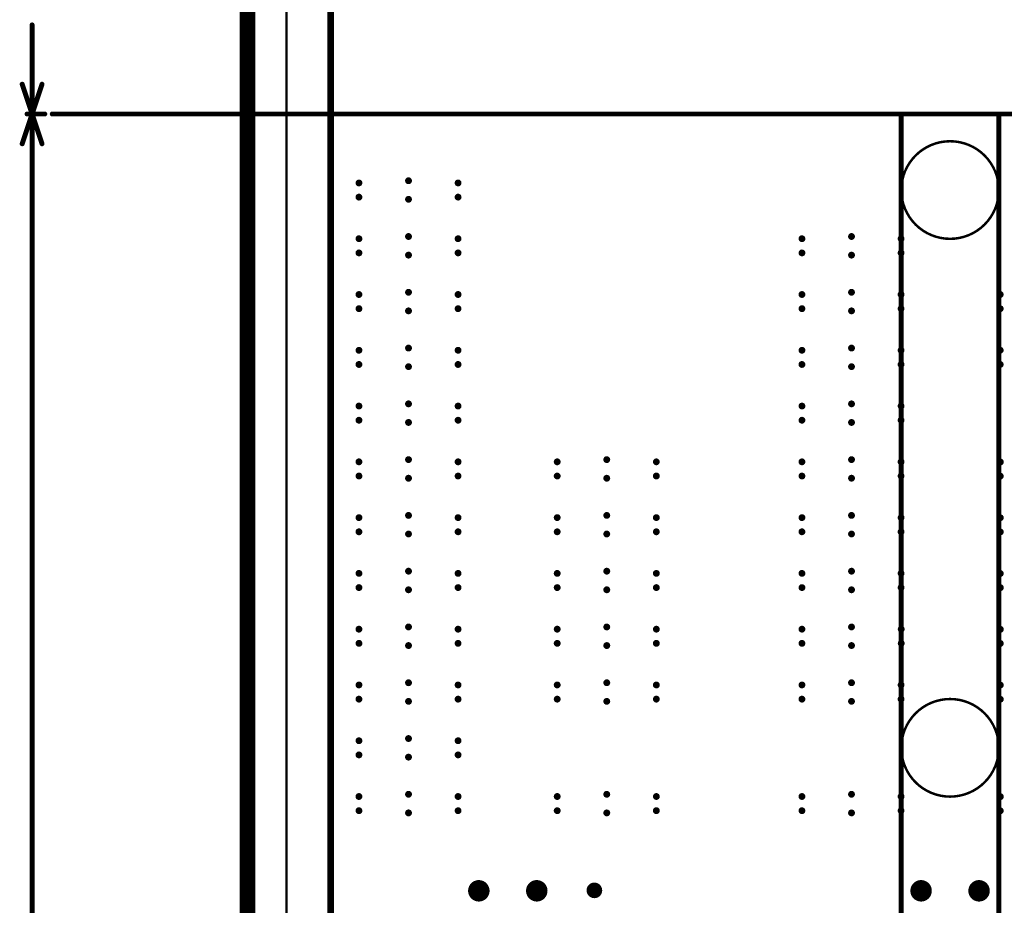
# Model space of a CAD drawing. Header units: millimetres. Extents: x 62 to 363, y 42 to 391.
# Tile 196 of 216: x 65 to 115, y 270 to 315. Entities that reach past the tile are written whole.
import ezdxf

# ---------------------------------------------------------------- set-up
doc = ezdxf.new("R2010")
doc.units = ezdxf.units.MM
for name, color, linetype in [('Mechanical1', 6, 'Continuous'), ('Mechanical8', 56, 'Continuous'), ('PadHoleLayer', 156, 'Continuous'), ('ViaHoleLayer', 16, 'Continuous')]:
    doc.layers.add(name, color=color, linetype=linetype)

# ---------------------------------------------------------------- blocks, each defined once
blk = doc.blocks.new('SAMTEC_SEAM_50_02_0_L_08_2_A_GP_K_TR_1')
at = {"layer": 'Mechanical8'}
for points, const_width in [([(40.505, 1.485, 1), (39.505, 1.485, 1)], 0.1), ([(39.98, 1.985, 1), (40.03, 1.985, 1)], 0.05), ([(39.48, 1.485, 1), (39.53, 1.485, 1)], 0.05), ([(39.48, 1.485, 1), (39.53, 1.485, 1)], 0.05), ([(39.98, 1.485, 1), (40.03, 1.485, 1)], 0.05), ([(39.98, 1.485, 1), (40.03, 1.485, 1)], 0.05), ([(39.98, 1.485, 1), (40.03, 1.485, 1)], 0.05), ([(39.98, 1.485, 1), (40.03, 1.485, 1)], 0.05), ([(40.48, 1.485, 1), (40.53, 1.485, 1)], 0.05), ([(40.48, 1.485, 1), (40.53, 1.485, 1)], 0.05), ([(39.98, 0.985, 1), (40.03, 0.985, 1)], 0.05), ([(40.505, -1.485, 1), (39.505, -1.485, 1)], 0.1), ([(39.98, -0.985, 1), (40.03, -0.985, 1)], 0.05), ([(39.48, -1.485, 1), (39.53, -1.485, 1)], 0.05), ([(39.48, -1.485, 1), (39.53, -1.485, 1)], 0.05), ([(39.98, -1.485, 1), (40.03, -1.485, 1)], 0.05), ([(39.98, -1.485, 1), (40.03, -1.485, 1)], 0.05), ([(39.98, -1.485, 1), (40.03, -1.485, 1)], 0.05), ([(39.98, -1.485, 1), (40.03, -1.485, 1)], 0.05), ([(40.48, -1.485, 1), (40.53, -1.485, 1)], 0.05), ([(40.48, -1.485, 1), (40.53, -1.485, 1)], 0.05), ([(39.98, -1.985, 1), (40.03, -1.985, 1)], 0.05)]:
    blk.add_lwpolyline(points, format="xyb", close=True, dxfattribs=dict(at, const_width=const_width))
at = {"layer": 'Mechanical8', "const_width": 0.1}
for points in [[(40.005, 1.985), (40.005, 1.485)], [(39.505, 1.485), (40.005, 1.485)], [(40.005, 1.485), (40.005, 0.985)], [(40.005, 1.485), (40.505, 1.485)], [(40.005, -0.985), (40.005, -1.485)], [(39.505, -1.485), (40.005, -1.485)], [(40.005, -1.485), (40.005, -1.985)], [(40.005, -1.485), (40.505, -1.485)]]:
    blk.add_lwpolyline(points, dxfattribs=at)
at = {"layer": 'PadHoleLayer', "const_width": 0.5}
for points in [[(39.755, 1.485, 1), (40.255, 1.485, 1)], [(39.755, -1.485, 1), (40.255, -1.485, 1)]]:
    blk.add_lwpolyline(points, format="xyb", close=True, dxfattribs=at)
blk = doc.blocks.new('SAMTEC_SEAM_50_02_0_L_08_2_A_GP_K_TR_380')
at = {"layer": 'Mechanical8'}
for points, const_width in [([(40.505, 1.485, 1), (39.505, 1.485, 1)], 0.1), ([(39.98, 1.985, 1), (40.03, 1.985, 1)], 0.05), ([(39.48, 1.485, 1), (39.53, 1.485, 1)], 0.05), ([(39.48, 1.485, 1), (39.53, 1.485, 1)], 0.05), ([(39.98, 1.485, 1), (40.03, 1.485, 1)], 0.05), ([(39.98, 1.485, 1), (40.03, 1.485, 1)], 0.05), ([(39.98, 1.485, 1), (40.03, 1.485, 1)], 0.05), ([(39.98, 1.485, 1), (40.03, 1.485, 1)], 0.05), ([(40.48, 1.485, 1), (40.53, 1.485, 1)], 0.05), ([(40.48, 1.485, 1), (40.53, 1.485, 1)], 0.05), ([(39.98, 0.985, 1), (40.03, 0.985, 1)], 0.05), ([(40.505, -1.485, 1), (39.505, -1.485, 1)], 0.1), ([(39.98, -0.985, 1), (40.03, -0.985, 1)], 0.05), ([(39.48, -1.485, 1), (39.53, -1.485, 1)], 0.05), ([(39.48, -1.485, 1), (39.53, -1.485, 1)], 0.05), ([(39.98, -1.485, 1), (40.03, -1.485, 1)], 0.05), ([(39.98, -1.485, 1), (40.03, -1.485, 1)], 0.05), ([(39.98, -1.485, 1), (40.03, -1.485, 1)], 0.05), ([(39.98, -1.485, 1), (40.03, -1.485, 1)], 0.05), ([(40.48, -1.485, 1), (40.53, -1.485, 1)], 0.05), ([(40.48, -1.485, 1), (40.53, -1.485, 1)], 0.05), ([(39.98, -1.985, 1), (40.03, -1.985, 1)], 0.05)]:
    blk.add_lwpolyline(points, format="xyb", close=True, dxfattribs=dict(at, const_width=const_width))
at = {"layer": 'Mechanical8', "const_width": 0.1}
for points in [[(40.005, 1.985), (40.005, 1.485)], [(39.505, 1.485), (40.005, 1.485)], [(40.005, 1.485), (40.005, 0.985)], [(40.005, 1.485), (40.505, 1.485)], [(40.005, -0.985), (40.005, -1.485)], [(39.505, -1.485), (40.005, -1.485)], [(40.005, -1.485), (40.005, -1.985)], [(40.005, -1.485), (40.505, -1.485)]]:
    blk.add_lwpolyline(points, dxfattribs=at)
at = {"layer": 'PadHoleLayer', "const_width": 0.5}
for points in [[(39.755, 1.485, 1), (40.255, 1.485, 1)], [(39.755, -1.485, 1), (40.255, -1.485, 1)]]:
    blk.add_lwpolyline(points, format="xyb", close=True, dxfattribs=at)
blk = doc.blocks.new('_150_80_B_1724')
at = {"layer": 'PadHoleLayer', "const_width": 0.4}
blk.add_lwpolyline([(-0.2, 0, 1), (0.2, 0, 1)], format="xyb", close=True, dxfattribs=at)

msp = doc.modelspace()

# ---------------------------------------------------------------- linework, layer by layer
at = {"layer": 'Mechanical1', "const_width": 0.8}
msp.add_lwpolyline([(76.2, 76.2), (76.2, 358.3)], dxfattribs=at)
at = {"layer": 'Mechanical8'}
for points, const_width in [([(78.2, 76.2), (78.2, 358.31)], 0.127), ([(80.465, 76.2), (80.465, 358.3)], 0.354), ([(65.165, 310.6), (65.165, 315.164)], 0.254), ([(64.657, 312.124), (65.165, 310.6)], 0.254), ([(65.165, 310.6), (65.673, 312.124)], 0.254), ([(64.657, 309.076), (65.165, 310.6)], 0.254), ([(64.911, 310.6), (65.819, 310.6)], 0.254), ([(64.911, 310.6), (65.819, 310.6)], 0.254), ([(65.165, 310.6), (65.673, 309.076)], 0.254), ([(65.165, 233.901), (65.165, 310.6)], 0.254), ([(66.2, 310.6), (362.2, 310.6)], 0.254), ([(109.696, 150.654), (109.696, 310.6)], 0.254), ([(114.707, 150.569), (114.707, 310.515)], 0.254)]:
    msp.add_lwpolyline(points, dxfattribs=dict(at, const_width=const_width))
for points, const_width in [([(65.102, 315.164, 1), (65.229, 315.164, 1)], 0.127), ([(64.594, 312.124, 1), (64.721, 312.124, 1)], 0.127), ([(65.61, 312.124, 1), (65.737, 312.124, 1)], 0.127), ([(64.848, 310.6, 1), (64.975, 310.6, 1)], 0.127), ([(64.848, 310.6, 1), (64.975, 310.6, 1)], 0.127), ([(65.102, 310.6, 1), (65.229, 310.6, 1)], 0.127), ([(65.102, 310.6, 1), (65.229, 310.6, 1)], 0.127), ([(65.102, 310.6, 1), (65.229, 310.6, 1)], 0.127), ([(65.102, 310.6, 1), (65.229, 310.6, 1)], 0.127), ([(65.102, 310.6, 1), (65.229, 310.6, 1)], 0.127), ([(65.102, 310.6, 1), (65.229, 310.6, 1)], 0.127), ([(65.755, 310.6, 1), (65.882, 310.6, 1)], 0.127), ([(65.755, 310.6, 1), (65.882, 310.6, 1)], 0.127), ([(66.136, 310.6, 1), (66.263, 310.6, 1)], 0.127), ([(109.633, 310.6, 1), (109.76, 310.6, 1)], 0.127), ([(114.644, 310.515, 1), (114.771, 310.515, 1)], 0.127), ([(64.594, 309.076, 1), (64.721, 309.076, 1)], 0.127), ([(65.61, 309.076, 1), (65.737, 309.076, 1)], 0.127), ([(114.707, 306.705, 1), (109.707, 306.705, 1)], 0.127), ([(109.676, 306.705, 1), (109.739, 306.705, 1)], 0.0635), ([(114.676, 306.705, 1), (114.739, 306.705, 1)], 0.0635), ([(114.707, 278.13, 1), (109.707, 278.13, 1)], 0.127), ([(109.676, 278.13, 1), (109.739, 278.13, 1)], 0.0635), ([(114.676, 278.13, 1), (114.739, 278.13, 1)], 0.0635)]:
    msp.add_lwpolyline(points, format="xyb", close=True, dxfattribs=dict(at, const_width=const_width))
at = {"layer": 'ViaHoleLayer', "const_width": 0.175}
for points in [[(84.367, 307.181, 1), (84.543, 307.181, 1)], [(81.827, 307.068, 1), (82.003, 307.068, 1)], [(86.907, 307.068, 1), (87.083, 307.068, 1)], [(81.827, 306.342, 1), (82.003, 306.342, 1)], [(84.367, 306.229, 1), (84.543, 306.229, 1)], [(86.907, 306.342, 1), (87.083, 306.342, 1)], [(81.827, 304.211, 1), (82.003, 304.211, 1)], [(84.367, 304.324, 1), (84.543, 304.324, 1)], [(86.907, 304.211, 1), (87.083, 304.211, 1)], [(104.529, 304.211, 1), (104.704, 304.211, 1)], [(107.069, 304.324, 1), (107.244, 304.324, 1)], [(109.609, 304.211, 1), (109.784, 304.211, 1)], [(81.827, 303.484, 1), (82.003, 303.484, 1)], [(84.367, 303.371, 1), (84.543, 303.371, 1)], [(86.907, 303.484, 1), (87.083, 303.484, 1)], [(104.529, 303.484, 1), (104.704, 303.484, 1)], [(107.069, 303.371, 1), (107.244, 303.371, 1)], [(109.609, 303.484, 1), (109.784, 303.484, 1)], [(81.827, 301.353, 1), (82.003, 301.353, 1)], [(84.367, 301.466, 1), (84.543, 301.466, 1)], [(86.907, 301.353, 1), (87.083, 301.353, 1)], [(104.529, 301.353, 1), (104.704, 301.353, 1)], [(107.069, 301.466, 1), (107.244, 301.466, 1)], [(109.609, 301.353, 1), (109.784, 301.353, 1)], [(114.689, 301.353, 1), (114.864, 301.353, 1)], [(81.827, 300.627, 1), (82.003, 300.627, 1)], [(86.907, 300.627, 1), (87.083, 300.627, 1)], [(104.529, 300.627, 1), (104.704, 300.627, 1)], [(109.609, 300.627, 1), (109.784, 300.627, 1)], [(114.689, 300.627, 1), (114.864, 300.627, 1)], [(84.367, 300.514, 1), (84.543, 300.514, 1)], [(107.069, 300.514, 1), (107.244, 300.514, 1)], [(84.367, 298.609, 1), (84.543, 298.609, 1)], [(107.069, 298.609, 1), (107.244, 298.609, 1)], [(81.827, 298.496, 1), (82.003, 298.496, 1)], [(86.907, 298.496, 1), (87.083, 298.496, 1)], [(104.529, 298.496, 1), (104.704, 298.496, 1)], [(109.609, 298.496, 1), (109.784, 298.496, 1)], [(114.689, 298.496, 1), (114.864, 298.496, 1)], [(81.827, 297.769, 1), (82.003, 297.769, 1)], [(84.367, 297.656, 1), (84.543, 297.656, 1)], [(86.907, 297.769, 1), (87.083, 297.769, 1)], [(104.529, 297.769, 1), (104.704, 297.769, 1)], [(107.069, 297.656, 1), (107.244, 297.656, 1)], [(109.609, 297.769, 1), (109.784, 297.769, 1)], [(114.689, 297.769, 1), (114.864, 297.769, 1)], [(81.827, 295.638, 1), (82.003, 295.638, 1)], [(84.367, 295.751, 1), (84.543, 295.751, 1)], [(86.907, 295.638, 1), (87.083, 295.638, 1)], [(104.529, 295.638, 1), (104.704, 295.638, 1)], [(107.069, 295.751, 1), (107.244, 295.751, 1)], [(109.609, 295.638, 1), (109.784, 295.638, 1)], [(81.827, 294.912, 1), (82.003, 294.912, 1)], [(84.367, 294.799, 1), (84.543, 294.799, 1)], [(86.907, 294.912, 1), (87.083, 294.912, 1)], [(104.529, 294.912, 1), (104.704, 294.912, 1)], [(107.069, 294.799, 1), (107.244, 294.799, 1)], [(109.609, 294.912, 1), (109.784, 294.912, 1)], [(81.827, 292.781, 1), (82.003, 292.781, 1)], [(84.367, 292.894, 1), (84.543, 292.894, 1)], [(86.907, 292.781, 1), (87.083, 292.781, 1)], [(91.987, 292.781, 1), (92.162, 292.781, 1)], [(94.527, 292.894, 1), (94.702, 292.894, 1)], [(97.067, 292.781, 1), (97.242, 292.781, 1)], [(104.529, 292.781, 1), (104.704, 292.781, 1)], [(107.069, 292.894, 1), (107.244, 292.894, 1)], [(109.609, 292.781, 1), (109.784, 292.781, 1)], [(114.695, 292.774, 1), (114.87, 292.774, 1)], [(81.827, 292.054, 1), (82.003, 292.054, 1)], [(86.907, 292.054, 1), (87.083, 292.054, 1)], [(91.987, 292.054, 1), (92.162, 292.054, 1)], [(97.067, 292.054, 1), (97.242, 292.054, 1)], [(104.529, 292.054, 1), (104.704, 292.054, 1)], [(109.609, 292.054, 1), (109.784, 292.054, 1)], [(114.695, 292.048, 1), (114.87, 292.048, 1)], [(84.367, 291.941, 1), (84.543, 291.941, 1)], [(94.527, 291.941, 1), (94.702, 291.941, 1)], [(107.069, 291.941, 1), (107.244, 291.941, 1)], [(84.367, 290.036, 1), (84.543, 290.036, 1)], [(94.527, 290.036, 1), (94.702, 290.036, 1)], [(107.069, 290.036, 1), (107.244, 290.036, 1)], [(81.827, 289.923, 1), (82.003, 289.923, 1)], [(86.907, 289.923, 1), (87.083, 289.923, 1)], [(91.987, 289.923, 1), (92.162, 289.923, 1)], [(97.067, 289.923, 1), (97.242, 289.923, 1)], [(104.529, 289.923, 1), (104.704, 289.923, 1)], [(109.609, 289.923, 1), (109.784, 289.923, 1)], [(114.695, 289.917, 1), (114.87, 289.917, 1)], [(81.827, 289.197, 1), (82.003, 289.197, 1)], [(84.367, 289.084, 1), (84.543, 289.084, 1)], [(86.907, 289.197, 1), (87.083, 289.197, 1)], [(91.987, 289.197, 1), (92.162, 289.197, 1)], [(94.527, 289.084, 1), (94.702, 289.084, 1)], [(97.067, 289.197, 1), (97.242, 289.197, 1)], [(104.529, 289.197, 1), (104.704, 289.197, 1)], [(107.069, 289.084, 1), (107.244, 289.084, 1)], [(109.609, 289.197, 1), (109.784, 289.197, 1)], [(114.695, 289.191, 1), (114.87, 289.191, 1)], [(81.827, 287.066, 1), (82.003, 287.066, 1)], [(84.367, 287.179, 1), (84.543, 287.179, 1)], [(86.907, 287.066, 1), (87.083, 287.066, 1)], [(91.987, 287.066, 1), (92.163, 287.066, 1)], [(94.527, 287.179, 1), (94.703, 287.179, 1)], [(97.067, 287.066, 1), (97.243, 287.066, 1)], [(104.529, 287.066, 1), (104.704, 287.066, 1)], [(107.069, 287.179, 1), (107.244, 287.179, 1)], [(109.609, 287.066, 1), (109.784, 287.066, 1)], [(114.695, 287.059, 1), (114.87, 287.059, 1)], [(81.827, 286.339, 1), (82.003, 286.339, 1)], [(84.367, 286.226, 1), (84.543, 286.226, 1)], [(86.907, 286.339, 1), (87.083, 286.339, 1)], [(91.987, 286.339, 1), (92.163, 286.339, 1)], [(94.527, 286.226, 1), (94.703, 286.226, 1)], [(97.067, 286.339, 1), (97.243, 286.339, 1)], [(104.529, 286.339, 1), (104.704, 286.339, 1)], [(107.069, 286.226, 1), (107.244, 286.226, 1)], [(109.609, 286.339, 1), (109.784, 286.339, 1)], [(114.695, 286.333, 1), (114.87, 286.333, 1)], [(81.827, 284.208, 1), (82.003, 284.208, 1)], [(84.367, 284.321, 1), (84.543, 284.321, 1)], [(86.907, 284.208, 1), (87.083, 284.208, 1)], [(91.987, 284.208, 1), (92.163, 284.208, 1)], [(94.527, 284.321, 1), (94.703, 284.321, 1)], [(97.067, 284.208, 1), (97.243, 284.208, 1)], [(104.529, 284.208, 1), (104.704, 284.208, 1)], [(107.069, 284.321, 1), (107.244, 284.321, 1)], [(109.616, 284.208, 1), (109.791, 284.208, 1)], [(114.695, 284.202, 1), (114.87, 284.202, 1)], [(81.827, 283.482, 1), (82.003, 283.482, 1)], [(86.907, 283.482, 1), (87.083, 283.482, 1)], [(91.987, 283.482, 1), (92.163, 283.482, 1)], [(97.067, 283.482, 1), (97.243, 283.482, 1)], [(104.529, 283.482, 1), (104.704, 283.482, 1)], [(109.616, 283.482, 1), (109.791, 283.482, 1)], [(114.695, 283.476, 1), (114.87, 283.476, 1)], [(84.367, 283.369, 1), (84.543, 283.369, 1)], [(94.527, 283.369, 1), (94.703, 283.369, 1)], [(107.069, 283.369, 1), (107.244, 283.369, 1)], [(84.367, 281.464, 1), (84.543, 281.464, 1)], [(94.527, 281.464, 1), (94.703, 281.464, 1)], [(107.069, 281.464, 1), (107.244, 281.464, 1)], [(81.827, 281.351, 1), (82.003, 281.351, 1)], [(86.907, 281.351, 1), (87.083, 281.351, 1)], [(91.987, 281.351, 1), (92.163, 281.351, 1)], [(97.067, 281.351, 1), (97.243, 281.351, 1)], [(104.529, 281.351, 1), (104.704, 281.351, 1)], [(109.609, 281.351, 1), (109.784, 281.351, 1)], [(114.695, 281.344, 1), (114.87, 281.344, 1)], [(81.827, 280.624, 1), (82.003, 280.624, 1)], [(84.367, 280.511, 1), (84.543, 280.511, 1)], [(86.907, 280.624, 1), (87.083, 280.624, 1)], [(91.987, 280.624, 1), (92.163, 280.624, 1)], [(94.527, 280.511, 1), (94.703, 280.511, 1)], [(97.067, 280.624, 1), (97.243, 280.624, 1)], [(104.529, 280.624, 1), (104.704, 280.624, 1)], [(107.069, 280.511, 1), (107.244, 280.511, 1)], [(109.609, 280.624, 1), (109.784, 280.624, 1)], [(114.695, 280.618, 1), (114.87, 280.618, 1)], [(81.827, 278.493, 1), (82.003, 278.493, 1)], [(84.367, 278.606, 1), (84.543, 278.606, 1)], [(86.907, 278.493, 1), (87.083, 278.493, 1)], [(81.827, 277.767, 1), (82.003, 277.767, 1)], [(84.367, 277.654, 1), (84.543, 277.654, 1)], [(86.907, 277.767, 1), (87.083, 277.767, 1)], [(81.827, 275.636, 1), (82.003, 275.636, 1)], [(84.367, 275.749, 1), (84.543, 275.749, 1)], [(86.907, 275.636, 1), (87.083, 275.636, 1)], [(91.987, 275.636, 1), (92.163, 275.636, 1)], [(94.527, 275.749, 1), (94.703, 275.749, 1)], [(97.067, 275.636, 1), (97.243, 275.636, 1)], [(104.529, 275.636, 1), (104.704, 275.636, 1)], [(107.069, 275.749, 1), (107.244, 275.749, 1)], [(109.609, 275.636, 1), (109.784, 275.636, 1)], [(114.695, 275.629, 1), (114.87, 275.629, 1)], [(81.827, 274.909, 1), (82.003, 274.909, 1)], [(86.907, 274.909, 1), (87.083, 274.909, 1)], [(91.987, 274.909, 1), (92.163, 274.909, 1)], [(97.067, 274.909, 1), (97.243, 274.909, 1)], [(104.529, 274.909, 1), (104.704, 274.909, 1)], [(109.609, 274.909, 1), (109.784, 274.909, 1)], [(114.695, 274.903, 1), (114.87, 274.903, 1)], [(84.367, 274.796, 1), (84.543, 274.796, 1)], [(94.527, 274.796, 1), (94.703, 274.796, 1)], [(107.069, 274.796, 1), (107.244, 274.796, 1)]]:
    msp.add_lwpolyline(points, format="xyb", close=True, dxfattribs=at)

# ---------------------------------------------------------------- block references
for name, p, rotation in [('SAMTEC_SEAM_50_02_0_L_08_2_A_GP_K_TR_380', (89.543, 230.8), 90), ('_150_80_B_1724', (93.98, 270.827), 180), ('SAMTEC_SEAM_50_02_0_L_08_2_A_GP_K_TR_1', (112.207, 230.8), 90)]:
    msp.add_blockref(name, p, dxfattribs=dict(rotation=rotation))

doc.saveas('drawing.dxf')
